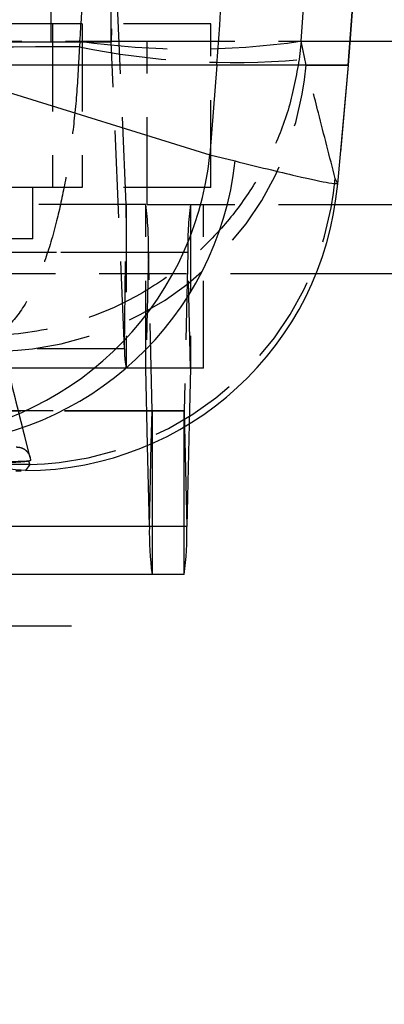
# Model space of a CAD drawing. Extents: x 62 to 743, y 47 to 577.
# Tile 7 of 22: x 336 to 347, y 85 to 114. Entities that reach past the tile are written whole.
import ezdxf

# ---------------------------------------------------------------- set-up
doc = ezdxf.new("R2010")
doc.units = 0
doc.header["$LTSCALE"] = 2
doc.linetypes.add('HIDDEN', pattern=[1.905, 1.27, -0.635])
doc.layers.get('0').update_dxf_attribs({"linetype": 'CONTINUOUS'})
doc.styles.add('SLDTEXTSTYLE0', font='TXT', dxfattribs={"width": 0.75})
doc.dimstyles.new('SLDDIMSTYLE0', dxfattribs={"dimtxt": 7, "dimasz": 6.604, "dimexe": 0, "dimexo": 0.0625, "dimgap": 1.75, "dimtad": 1, "dimdec": 0, "dimrnd": 1e-09, "dimzin": 12, "dimtxsty": 'SLDTEXTSTYLE0', "dimsah": 1, "dimcen": 0.09, "dimazin": 3, "dimtfac": 1, "dimtdec": 0, "dimtofl": 0, "dimtmove": 0, "dimatfit": 3, "dimtolj": 1, "dimtzin": 12})
doc.dimstyles.new('SLDDIMSTYLE2', dxfattribs={"dimtxt": 7, "dimasz": 6.604, "dimexe": 0, "dimexo": 0.0625, "dimgap": 1.75, "dimtad": 1, "dimdec": 3, "dimrnd": 1e-09, "dimzin": 12, "dimtxsty": 'SLDTEXTSTYLE0', "dimsah": 1, "dimcen": 0.09, "dimazin": 3, "dimtfac": 1, "dimtdec": 3, "dimtofl": 0, "dimtmove": 0, "dimatfit": 3, "dimtolj": 1, "dimtzin": 12})

# ---------------------------------------------------------------- blocks, each defined once
blk = doc.blocks.new('_D_6')
at = {"color": 179, "linetype": 'CONTINUOUS'}
for p, q in [((319.379, 90.45), (319.379, 63.45)), ((374.379, 90.45), (374.379, 63.45)), ((374.379, 65.45), (319.379, 65.45))]:
    blk.add_line(p, q, dxfattribs=at)
for points in [[(319.379, 65.45), (325.983, 64.434), (325.983, 66.466)], [(374.379, 65.45), (367.775, 66.466), (367.775, 64.434)]]:
    blk.add_solid(points, dxfattribs=at)
at = {"color": 179, "linetype": 'CONTINUOUS', "insert": (337.588, 74.474, -50.05), "char_height": 7, "attachment_point": 1, "style": 'SLDTEXTSTYLE0'}
blk.add_mtext('55', dxfattribs=at)
blk = doc.blocks.new('_D_7')
at = {"color": 179, "linetype": 'CONTINUOUS'}
for p, q in [((219.53, 110.8), (219.53, 47.315)), ((374.379, 90.45), (374.379, 47.315)), ((374.379, 49.315), (219.53, 49.315))]:
    blk.add_line(p, q, dxfattribs=at)
for points in [[(219.53, 49.315), (226.134, 48.299), (226.134, 50.331)], [(374.379, 49.315), (367.775, 50.331), (367.775, 48.299)]]:
    blk.add_solid(points, dxfattribs=at)
at = {"color": 179, "linetype": 'CONTINUOUS', "insert": (287.21, 58.339, -50.05), "char_height": 7, "attachment_point": 1, "style": 'SLDTEXTSTYLE0'}
blk.add_mtext('155', dxfattribs=at)
blk = doc.blocks.new('SW_CENTERMARKSYMBOL_6')
at = {"color": 0, "linetype": 'CONTINUOUS'}
for p, q in [((0, 5), (0, 6.75)), ((0, 0), (0, 2.5)), ((-5, 0), (-6.75, 0)), ((0, 0), (-2.5, 0)), ((0, 0), (0, -2.5)), ((0, 0), (2.5, 0)), ((5, 0), (6.75, 0)), ((0, -5), (0, -6.75))]:
    blk.add_line(p, q, dxfattribs=at)

msp = doc.modelspace()

# ---------------------------------------------------------------- linework, layer by layer
at = {"color": 7, "linetype": 'HIDDEN'}
for p, q in [((337.029212, 118.173014), (337.029212, 113.423015)), ((338.781523, 113.423015), (338.781523, 118.173014)), ((338.83238, 117.615845), (338.781631, 113.421844)), ((339.214031, 108.699122), (338.83238, 117.615845)), ((337.937011, 113.950186), (328.270494, 113.950186)), ((337.072901, 113.950186), (337.072901, 109.200186)), ((337.937011, 113.950186), (337.937011, 109.200186)), ((341.672902, 113.950186), (337.937011, 113.950186)), ((341.672902, 109.200186), (341.672902, 113.950186)), ((337.029212, 113.423015), (315.03491, 113.423015)), ((338.781631, 113.421844), (316.787328, 113.421844)), ((318.398158, 113.447953), (339.825402, 113.447953)), ((338.781523, 113.423015), (337.029212, 113.423015)), ((337.86991, 113.451129), (337.854033, 113.285775)), ((339.16328, 104.505122), (338.781631, 113.421844)), ((339.825402, 108.697953), (339.825402, 113.447953)), ((339.825402, 113.447953), (345.723145, 113.447953)), ((344.296491, 113.451129), (344.238583, 112.914391)), ((344.444305, 112.757771), (344.296491, 113.451129)), ((344.444305, 112.757771), (345.658539, 112.757771)), ((345.658539, 112.757771), (345.356541, 109.305159)), ((345.658539, 112.757771), (345.66615, 112.757771)), ((345.356541, 109.305159), (345.284423, 109.45872)), ((337.937011, 109.200186), (328.270494, 109.200186)), ((336.501456, 107.700186), (336.501456, 109.200186)), ((341.672902, 109.200186), (337.937011, 109.200186)), ((345.319246, 109.309228), (345.356541, 109.305159)), ((339.214031, 108.699122), (317.219729, 108.699122)), ((339.214137, 108.697953), (317.219836, 108.697953)), ((339.16328, 104.505122), (339.214031, 108.699122)), ((339.214137, 108.697953), (339.214137, 103.947952)), ((339.782839, 108.697953), (339.214137, 108.697953)), ((339.782839, 103.947952), (339.782839, 108.697953)), ((339.825402, 108.697953), (345.282688, 108.697953)), ((341.080235, 108.697953), (341.080235, 103.947952)), ((341.455649, 103.947952), (341.455649, 108.697953)), ((336.501456, 107.700186), (326.976457, 107.700186)), ((339.859439, 107.30378), (317.865136, 107.30378)), ((341.003635, 107.30378), (319.009333, 107.30378)), ((339.859439, 107.30378), (339.783, 103.945023)), ((339.964192, 102.700882), (339.859439, 107.30378)), ((341.003635, 107.30378), (340.898883, 102.700882)), ((341.080074, 103.945023), (341.003635, 107.30378)), ((319.378844, 106.697952), (374.378844, 106.697952)), ((319.378844, 106.697952), (344.732889, 106.697952)), ((336.422628, 101.349998), (335.53932, 104.881132)), ((339.16328, 104.505122), (317.168978, 104.505122)), ((339.214137, 103.947952), (317.219836, 103.947952)), ((339.783, 103.945023), (317.788699, 103.945023)), ((341.080074, 103.945023), (319.085772, 103.945023)), ((339.782839, 103.947952), (339.214137, 103.947952)), ((341.080235, 103.947952), (339.782839, 103.947952)), ((339.83415, 101.697469), (339.783, 103.945023)), ((341.080074, 103.945023), (341.043148, 102.322452)), ((341.455649, 103.947952), (341.080235, 103.947952)), ((339.964192, 102.700882), (317.969889, 102.700882)), ((339.964352, 102.697952), (317.970051, 102.697952)), ((340.898883, 102.700882), (318.904581, 102.700882)), ((339.942424, 101.7444), (339.964192, 102.700882)), ((340.898722, 102.697952), (339.964352, 102.697952)), ((339.964352, 102.697952), (339.964352, 101.754108)), ((340.898722, 102.235401), (340.898722, 102.697952)), ((340.898883, 102.700882), (340.909333, 102.241673)), ((336.410786, 101.139599), (336.286466, 100.967327)), ((336.380041, 101.240758), (336.371869, 101.239368)), ((336.380041, 101.240758), (336.410786, 101.139599)), ((340.975321, 99.342125), (318.981019, 99.342125))]:
    msp.add_line(p, q, dxfattribs=at)
at = {"color": 7, "linetype": 'CONTINUOUS'}
for p, q in [((345.723145, 113.447953), (355.047611, 113.447953)), ((341.850469, 112.757771), (333.259678, 112.757771)), ((333.259678, 112.757771), (341.646757, 110.143872)), ((341.850469, 112.757771), (341.646757, 110.143872)), ((345.364099, 109.305304), (345.66615, 112.757771)), ((341.646757, 110.143872), (342.379803, 109.967586)), ((345.282688, 108.697953), (355.047611, 108.697953)), ((341.043148, 102.322452), (340.975321, 99.342125)), ((339.887753, 99.342125), (339.83415, 101.697469)), ((336.004814, 100.960242), (336.160745, 100.959692)), ((336.286466, 100.967327), (336.160868, 100.97786)), ((339.887753, 99.342125), (317.89345, 99.342125)), ((339.964352, 97.947953), (317.970051, 97.947953)), ((340.898722, 97.947953), (339.964352, 97.947953))]:
    msp.add_line(p, q, dxfattribs=at)
at = {"color": 8, "linetype": 'CONTINUOUS'}
for p, q in [((345.66615, 112.757771), (341.850469, 112.757771)), ((344.732889, 106.697952), (362.378844, 106.697952)), ((340.898722, 97.947953), (340.898722, 102.235401)), ((340.909333, 102.241673), (340.975321, 99.342125)), ((339.887753, 99.342125), (339.942424, 101.7444)), ((339.964352, 101.754108), (339.964352, 97.947953))]:
    msp.add_line(p, q, dxfattribs=at)
at = {"color": 7, "linetype": 'CONTINUOUS'}
for centre, radius, start, end in [((262.36712, 118.950186), 79.724204, 355.54517974, 4.45482026), ((274.886517, 118.950186), 71.05, 355, 5), ((332.458924, 111.115089), 9.239023, 273.2702853, 353.9658509), ((333.168815, 110.973837), 9.265789, 272.1915564, 353.7654661), ((336.254862, 110.103935), 9.136663, 270.1981864, 354.9844941), ((348.997455, 99.143445), 9.111868, 178.7505993, 187.5390372), ((331.86562, 99.143445), 9.111868, 352.4609628, 1.2494007)]:
    msp.add_arc(centre, radius, start, end, dxfattribs=at)
at = {"color": 7, "linetype": 'HIDDEN'}
for centre, radius, start, end in [((274.863422, 118.950186), 71.065425, 355.00108808, 4.99891192), ((341.0832, 135.717796), 22.497327, 261.7883666, 278.2116334), ((338.776675, 113.421981), 0.004957, 358.4179179, 12.0366932), ((342.333054, 135.220835), 22.387685, 258.4591655, 274.8826417), ((335.343685, 113.573419), 9.137098, 271.8568362, 354.8785176), ((336.183562, 110.274087), 9.137313, 271.4249623, 354.8804104), ((339.219014, 108.698987), 0.004985, 178.4429652, 191.9746834), ((330.749696, 107.502458), 9.111909, 358.7506141, 7.5390182), ((350.113444, 107.502451), 9.111974, 172.4609942, 181.2493353), ((341.533837, 104.440593), 2.371434, 178.4407468, 191.9899208), ((339.763733, 103.945432), 0.019271, 358.7836432, 7.5134572), ((341.099198, 103.94544), 0.019128, 172.4537244, 181.2491752), ((339.9834, 102.700465), 0.019212, 178.7587733, 187.518172), ((340.879675, 102.700465), 0.019212, 352.481828, 1.2412267)]:
    msp.add_arc(centre, radius, start, end, dxfattribs=at)
for ratio, end_param in [(0.98165715, 4.789863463), (0.89093348, 4.655194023)]:
    msp.add_ellipse((274.758966, 118.950186), major_axis=(0, 71.05), ratio=ratio, start_param=4.634914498, end_param=end_param, dxfattribs=at)
for points, knots in [([(337.854033, 113.285775), (334.455409, 113.276463), (327.71035, 113.257983), (320.965296, 113.23606), (317.618863, 113.225183)], [0, 0, 0, 0, 0.503868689, 1, 1, 1, 1]), ([(337.854033, 113.285775), (337.830361, 112.817903), (337.783015, 111.882124), (337.637017, 110.550863), (337.441783, 109.317595), (337.182636, 108.121917), (336.851507, 107.014738), (336.414903, 105.981066), (335.883546, 105.194356), (335.475797, 104.936613), (335.266168, 104.891105), (335.26433, 104.890706)], [0, 0, 0, 0, 0.106349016, 0.212706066, 0.315932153, 0.419168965, 0.545359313, 0.671572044, 0.830899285, 0.998516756, 1, 1, 1, 1]), ([(344.238583, 112.914391), (344.153012, 112.450125), (343.981862, 111.521556), (343.468179, 110.211699), (342.786193, 109.006757), (341.884938, 107.848453), (340.737137, 106.788784), (339.227559, 105.817533), (337.394752, 105.10651), (335.991173, 104.906655), (335.270651, 104.890845), (335.26433, 104.890706)], [0, 0, 0, 0, 0.1063495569, 0.2127071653, 0.315933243, 0.4191702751, 0.5453603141, 0.6715732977, 0.8309004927, 0.9985164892, 1, 1, 1, 1]), ([(345.284423, 109.45872), (345.121724, 110.093601), (344.841229, 111.188144), (344.561697, 112.293547), (344.444305, 112.757771)], [0, 0, 0, 0, 0.5800412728, 1, 1, 1, 1]), ([(335.639748, 104.441118), (335.643379, 104.426659), (335.663677, 104.345828), (335.739817, 104.042534), (336.003305, 102.992302), (336.246953, 102.01624), (336.435595, 101.260537)], [0, 0, 0, 0, 0.01355208, 0.075758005, 0.284418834, 1, 1, 1, 1]), ([(336.020002, 101.654487), (336.074175, 101.649546), (336.182521, 101.639663), (336.320369, 101.546488), (336.414661, 101.414333), (336.428778, 101.310582), (336.435587, 101.260535)], [0, 0, 0, 0, 0.254329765, 0.5086617, 0.762992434, 1, 1, 1, 1]), ([(336.410786, 101.139599), (333.842469, 101.154025), (328.619272, 101.183363), (322.574522, 101.221276), (319.098248, 101.244599), (318.275952, 101.250116)], [0, 0, 0, 0, 0.424812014, 0.863942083, 1, 1, 1, 1]), ([(336.371869, 101.239368), (336.341432, 101.237335), (336.270427, 101.232592), (336.086886, 101.22574), (335.844466, 101.219938), (335.573873, 101.216159), (335.406229, 101.216018), (335.320784, 101.215946)], [0, 0, 0, 0, 0.156738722, 0.36564729, 0.574432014, 0.78309402, 1, 1, 1, 1]), ([(336.371869, 101.239368), (336.341436, 101.235099), (336.270432, 101.225138), (336.086801, 101.210736), (335.844159, 101.198533), (335.573552, 101.190582), (335.406019, 101.19026), (335.320784, 101.190096)], [0, 0, 0, 0, 0.156869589, 0.365999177, 0.5750027, 0.783775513, 1, 1, 1, 1]), ([(336.435586, 101.260537), (336.426973, 101.254076), (336.418225, 101.247513), (336.38062, 101.24086), (336.380041, 101.240758)], [0, 0, 0, 0, 0.984600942, 1, 1, 1, 1])]:
    msp.add_open_spline(points, degree=3, knots=knots, dxfattribs=at)
at = {"color": 8, "linetype": 'CONTINUOUS'}
for points, knots in [([(342.379803, 109.967586), (343.018459, 109.809189), (344.248974, 109.504001), (345.205429, 109.30548), (345.283019, 109.308035), (345.319246, 109.309228)], [0, 0, 0, 0, 0.365179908, 0.703601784, 1, 1, 1, 1]), ([(336.160868, 100.97786), (336.09852, 100.977937), (335.939601, 100.978134), (335.094342, 101.193099), (334.058684, 101.536996), (333.523144, 101.714825)], [0, 0, 0, 0, 0.2376692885, 0.6057982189, 1, 1, 1, 1])]:
    msp.add_open_spline(points, degree=3, knots=knots, dxfattribs=at)

# ---------------------------------------------------------------- block references
at = {"color": 179, "linetype": 'CONTINUOUS'}
msp.add_blockref('SW_CENTERMARKSYMBOL_6', (330.878844, 96.450186), dxfattribs=at)

# ---------------------------------------------------------------- dimensions: what is measured, and where the dimension line sits
for base, p2, dimstyle, picture, middle in [((219.529666, 49.315291), (219.529666, 112.800271), 'SLDDIMSTYLE0', '_D_7', (297.81179, 49.315291)), ((319.378844, 65.450186), (319.378844, 92.450186), 'SLDDIMSTYLE2', '_D_6', (345.60398, 65.450186))]:
    dim = msp.add_linear_dim(base=base, p1=(374.378844, 92.450186), p2=p2, angle=0, dimstyle=dimstyle, dxfattribs=at)
    dim.commit()
    dim.dimension.update_dxf_attribs({"geometry": picture, "text_midpoint": middle, "dimtype": 160})

doc.saveas('drawing.dxf')
